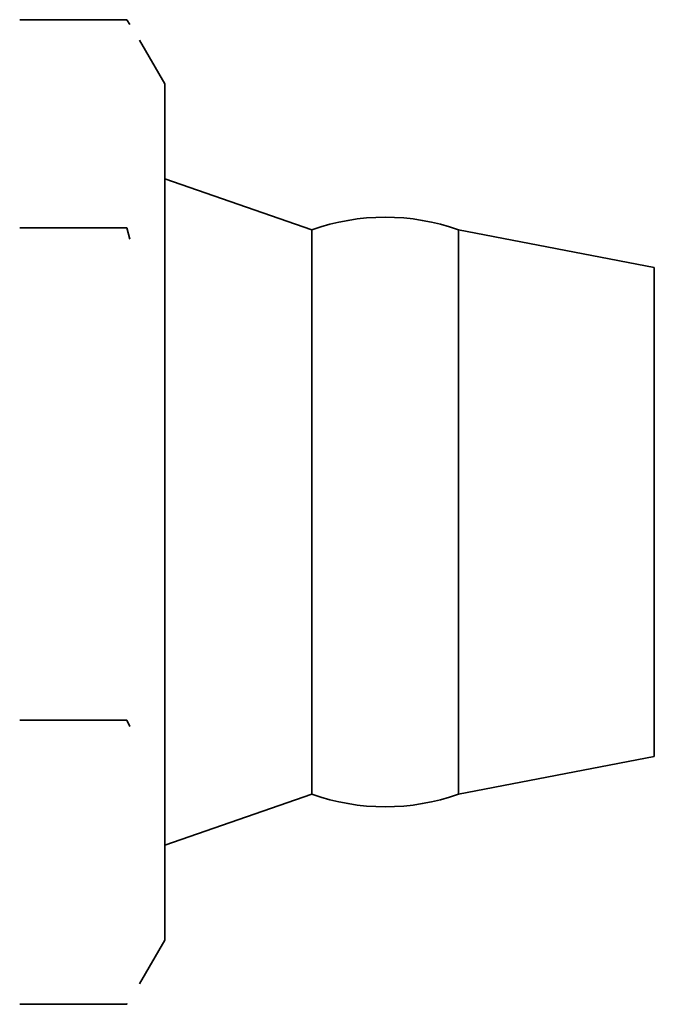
# Model space of a CAD drawing. Header units: millimetres. Extents: x -1509 to 14250, y 4402 to 14828.
# Tile 4 of 9: x 7553 to 7563, y 4894 to 4910. Entities that reach past the tile are written whole.
import ezdxf

# ---------------------------------------------------------------- set-up
doc = ezdxf.new("R2010")
doc.units = ezdxf.units.MM
doc.layers.add('Visible (ISO)', color=7, linetype='Continuous', lineweight=35)

msp = doc.modelspace()

# ---------------------------------------------------------------- linework, layer by layer
at = {"layer": 'Visible (ISO)'}
for p, q in [((7552.551, 4909.999), (7554.301, 4909.999)), ((7554.926, 4908.948), (7554.512, 4909.665)), ((7554.926, 4908.297), (7554.926, 4908.948)), ((7554.926, 4902.571), (7554.926, 4908.297)), ((7557.326, 4906.563), (7554.926, 4907.398)), ((7552.551, 4906.596), (7554.301, 4906.596)), ((7557.326, 4897.333), (7557.326, 4906.563)), ((7559.726, 4897.333), (7559.726, 4906.563)), ((7562.926, 4905.948), (7559.726, 4906.563)), ((7562.926, 4897.948), (7562.926, 4905.948)), ((7554.926, 4896.221), (7554.926, 4902.571)), ((7552.551, 4898.545), (7554.301, 4898.545)), ((7562.926, 4897.948), (7559.726, 4897.333)), ((7557.326, 4897.333), (7554.926, 4896.498)), ((7554.926, 4894.948), (7554.926, 4896.221)), ((7554.926, 4894.948), (7554.512, 4894.231)), ((7552.551, 4893.897), (7554.301, 4893.897))]:
    msp.add_line(p, q, dxfattribs=at)
at = {"layer": 'Visible (ISO)', "flags": 128}
for points in [[(7554.301, 4909.999), (7554.353, 4909.921)], [(7554.926, 4908.297), (7554.925, 4908.229)], [(7554.301, 4906.596), (7554.353, 4906.412)], [(7554.926, 4902.571), (7554.925, 4902.408)], [(7554.301, 4898.545), (7554.353, 4898.439)], [(7554.926, 4896.221), (7554.925, 4896.128)], [(7554.301, 4893.897), (7554.311, 4893.912)]]:
    msp.add_lwpolyline(points, dxfattribs=at)
at = {"layer": 'Visible (ISO)'}
for centre, start, end in [((7558.526, 4903.169), 70.5288, 109.4712), ((7558.526, 4900.727), 250.5288, 289.4712)]:
    msp.add_arc(centre, 3.6, start, end, dxfattribs=at)

doc.saveas('drawing.dxf')
